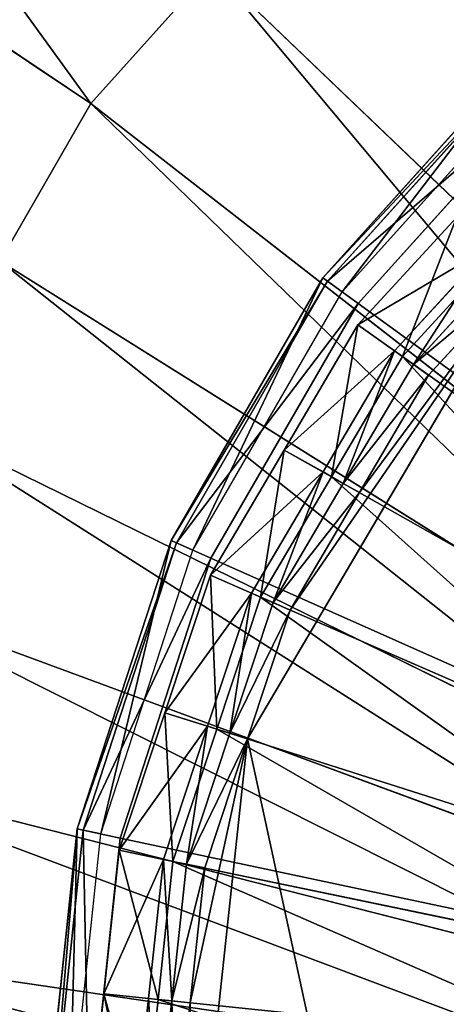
# Model space of a CAD drawing. Extents: x 0 to 22.9, y 0 to 20.5.
# Tile 21 of 233: x 3.912 to 4.337, y 7.214 to 8.196. Entities that reach past the tile are written whole.
import ezdxf

# ---------------------------------------------------------------- set-up
doc = ezdxf.new("R2010")
doc.units = 0
doc.header["$MEASUREMENT"] = 0
doc.layers.get('0').update_dxf_attribs({"color": 13, "linetype": 'CONTINUOUS'})
for name, color, linetype in [('CAST_IRON_-_PLATES_4', 27, 'CONTINUOUS'), ('GALVANIZED_METAL', 252, 'CONTINUOUS'), ('STAINLESS_STEEL', 251, 'CONTINUOUS')]:
    doc.layers.add(name, color=color, linetype=linetype)

# ---------------------------------------------------------------- blocks, each defined once
blk = doc.blocks.new('NGM5458UC_TRADECAD_DXF')
at = {"layer": 'CAST_IRON_-_PLATES_4', "color": 0}
for p, q in [((4.4165, 8.1635, 3.1526), (4.214, 7.9387, 3.1526)), ((4.4165, 8.1635, 3.1526), (4.214, 7.9387, 3.1526)), ((4.4206, 8.159, 3.2167), (4.2189, 7.9351, 3.2167)), ((4.4206, 8.159, 3.2167), (4.2189, 7.9351, 3.2167)), ((4.2333, 7.9246, 3.1526), (4.4325, 8.1458, 3.1526)), ((4.2493, 7.913, 3.2809), (4.4457, 8.1311, 3.2809)), ((4.2493, 7.913, 3.2809), (4.4457, 8.1311, 3.2809)), ((4.214, 7.9387, 3.1526), (4.0627, 7.6766, 3.1526)), ((4.214, 7.9387, 3.1526), (4.0627, 7.6766, 3.1526)), ((4.2333, 7.9246, 3.1526), (4.214, 7.9387, 3.1526)), ((4.2333, 7.9246, 3.1526), (4.214, 7.9387, 3.1526)), ((4.214, 7.9387, 3.1526), (4.2189, 7.9351, 3.2167)), ((4.214, 7.9387, 3.1526), (4.2189, 7.9351, 3.2167)), ((4.2189, 7.9351, 3.2167), (4.0683, 7.6741, 3.2167)), ((4.2189, 7.9351, 3.2167), (4.0683, 7.6741, 3.2167)), ((4.2189, 7.9351, 3.2167), (4.2493, 7.913, 3.2809)), ((4.2189, 7.9351, 3.2167), (4.2493, 7.913, 3.2809)), ((4.0845, 7.6669, 3.1526), (4.2333, 7.9246, 3.1526)), ((4.1025, 7.6589, 3.2809), (4.2493, 7.913, 3.2809)), ((4.1025, 7.6589, 3.2809), (4.2493, 7.913, 3.2809)), ((4.2493, 7.913, 3.2809), (5.385, 7.0879, 3.2809)), ((4.2493, 7.913, 3.2809), (5.385, 7.0879, 3.2809)), ((4.0627, 7.6766, 3.1526), (3.9692, 7.3888, 3.1526)), ((4.0627, 7.6766, 3.1526), (3.9692, 7.3888, 3.1526)), ((4.0683, 7.6741, 3.2167), (3.9752, 7.3875, 3.2167)), ((4.0683, 7.6741, 3.2167), (3.9752, 7.3875, 3.2167)), ((4.0845, 7.6669, 3.1526), (4.0627, 7.6766, 3.1526)), ((4.0845, 7.6669, 3.1526), (4.0627, 7.6766, 3.1526)), ((4.0627, 7.6766, 3.1526), (4.0683, 7.6741, 3.2167)), ((4.0627, 7.6766, 3.1526), (4.0683, 7.6741, 3.2167)), ((4.0683, 7.6741, 3.2167), (4.1025, 7.6589, 3.2809)), ((4.0683, 7.6741, 3.2167), (4.1025, 7.6589, 3.2809)), ((3.9926, 7.3838, 3.1526), (4.0845, 7.6669, 3.1526)), ((4.0119, 7.3797, 3.2809), (4.1025, 7.6589, 3.2809)), ((4.0119, 7.3797, 3.2809), (4.1025, 7.6589, 3.2809)), ((4.1025, 7.6589, 3.2809), (5.385, 7.0879, 3.2809)), ((4.1025, 7.6589, 3.2809), (5.385, 7.0879, 3.2809)), ((3.9692, 7.3888, 3.1526), (3.9375, 7.0879, 3.1526)), ((3.9692, 7.3888, 3.1526), (3.9375, 7.0879, 3.1526)), ((3.9752, 7.3875, 3.2167), (3.9437, 7.0879, 3.2167)), ((3.9752, 7.3875, 3.2167), (3.9437, 7.0879, 3.2167)), ((3.9926, 7.3838, 3.1526), (3.9692, 7.3888, 3.1526)), ((3.9926, 7.3838, 3.1526), (3.9692, 7.3888, 3.1526)), ((3.9692, 7.3888, 3.1526), (3.9752, 7.3875, 3.2167)), ((3.9692, 7.3888, 3.1526), (3.9752, 7.3875, 3.2167)), ((3.9752, 7.3875, 3.2167), (4.0119, 7.3797, 3.2809)), ((3.9752, 7.3875, 3.2167), (4.0119, 7.3797, 3.2809)), ((3.9615, 7.0879, 3.1526), (3.9926, 7.3838, 3.1526)), ((3.9812, 7.0879, 3.2809), (4.0119, 7.3797, 3.2809)), ((3.9812, 7.0879, 3.2809), (4.0119, 7.3797, 3.2809)), ((4.0119, 7.3797, 3.2809), (5.385, 7.0879, 3.2809)), ((4.0119, 7.3797, 3.2809), (5.385, 7.0879, 3.2809))]:
    blk.add_line(p, q, dxfattribs=at)
at = {"layer": 'STAINLESS_STEEL', "color": 0}
for p, q in [((3.9826, 8.1126, 2.3976), (3.3727, 8.5205, 1.9943)), ((3.9826, 8.1126, 2.3976), (3.3727, 8.5205, 1.9943)), ((3.9826, 8.1126, 2.3976), (4.1041, 8.2477, 2.3976)), ((3.9826, 8.1126, 2.3976), (4.1041, 8.2477, 2.3976)), ((4.7184, 7.6592, 2.3976), (4.1041, 8.2477, 2.3976)), ((4.7184, 7.6592, 2.3976), (4.1041, 8.2477, 2.3976)), ((3.8918, 7.9552, 2.3976), (3.9826, 8.1126, 2.3976)), ((3.8918, 7.9552, 2.3976), (3.9826, 8.1126, 2.3976)), ((4.655, 7.5888, 2.3976), (3.9826, 8.1126, 2.3976)), ((4.655, 7.5888, 2.3976), (3.9826, 8.1126, 2.3976)), ((4.2491, 7.8917, 2.6076), (4.3475, 7.9988, 2.6076)), ((4.2491, 7.8917, 2.6076), (4.3475, 7.9988, 2.6076)), ((4.2855, 7.8657, 2.906), (4.3808, 7.9695, 2.906)), ((4.2855, 7.8657, 2.906), (4.3808, 7.9695, 2.906)), ((4.388, 7.9631, 2.5532), (4.2934, 7.8601, 2.5532)), ((4.388, 7.9631, 2.5532), (4.2934, 7.8601, 2.5532)), ((4.6077, 7.5068, 2.3976), (3.8918, 7.9552, 2.3976)), ((4.6077, 7.5068, 2.3976), (3.8918, 7.9552, 2.3976)), ((4.3045, 7.8522, 2.906), (4.3981, 7.9542, 2.906)), ((4.3981, 7.9542, 2.9726), (4.3045, 7.8522, 2.9726)), ((4.3045, 7.8522, 2.906), (4.3981, 7.9542, 2.906)), ((4.3981, 7.9542, 2.9726), (4.3045, 7.8522, 2.9726)), ((4.412, 7.942, 3.1355), (4.139, 7.4786, 3.1355)), ((4.412, 7.942, 3.1355), (4.139, 7.4786, 3.1355)), ((4.2506, 7.7243, 3.1355), (4.412, 7.942, 3.1355)), ((4.2506, 7.7243, 3.1355), (4.412, 7.942, 3.1355)), ((4.412, 7.942, 3.1355), (4.3196, 7.8414, 3.1355)), ((4.412, 7.942, 3.1355), (4.3196, 7.8414, 3.1355)), ((4.1755, 7.7668, 2.6076), (4.2491, 7.8917, 2.6076)), ((4.1755, 7.7668, 2.6076), (4.2491, 7.8917, 2.6076)), ((4.2491, 7.8917, 2.6076), (4.2855, 7.8657, 2.906)), ((4.2491, 7.8917, 2.6076), (4.2855, 7.8657, 2.906)), ((4.2934, 7.8601, 2.5532), (4.2491, 7.8917, 2.6076)), ((4.2934, 7.8601, 2.5532), (4.2491, 7.8917, 2.6076)), ((4.2143, 7.7449, 2.906), (4.2855, 7.8657, 2.906)), ((4.2143, 7.7449, 2.906), (4.2855, 7.8657, 2.906)), ((4.2934, 7.8601, 2.5532), (4.2227, 7.7401, 2.5532)), ((4.2934, 7.8601, 2.5532), (4.2227, 7.7401, 2.5532)), ((4.2855, 7.8657, 2.906), (4.3045, 7.8522, 2.906)), ((4.2855, 7.8657, 2.906), (4.3045, 7.8522, 2.906)), ((4.6462, 7.6089, 2.5357), (4.2934, 7.8601, 2.5532)), ((4.6462, 7.6089, 2.5357), (4.2934, 7.8601, 2.5532)), ((4.2345, 7.7335, 2.906), (4.3045, 7.8522, 2.906)), ((4.3045, 7.8522, 2.9726), (4.2345, 7.7335, 2.9726)), ((4.2345, 7.7335, 2.906), (4.3045, 7.8522, 2.906)), ((4.3045, 7.8522, 2.9726), (4.2345, 7.7335, 2.9726)), ((4.3045, 7.8522, 2.906), (4.3045, 7.8522, 2.9726)), ((4.3045, 7.8522, 2.906), (4.3045, 7.8522, 2.9726)), ((4.3045, 7.8522, 2.9726), (4.3196, 7.8414, 3.1355)), ((4.3045, 7.8522, 2.9726), (4.3196, 7.8414, 3.1355)), ((4.3196, 7.8414, 3.1355), (4.2506, 7.7243, 3.1355)), ((4.3196, 7.8414, 3.1355), (4.2506, 7.7243, 3.1355)), ((4.5604, 7.4248, 2.3976), (3.801, 7.7978, 2.3976)), ((4.5604, 7.4248, 2.3976), (3.801, 7.7978, 2.3976)), ((4.1019, 7.642, 2.6076), (4.1755, 7.7668, 2.6076)), ((4.1019, 7.642, 2.6076), (4.1755, 7.7668, 2.6076)), ((4.1755, 7.7668, 2.6076), (4.2143, 7.7449, 2.906)), ((4.1755, 7.7668, 2.6076), (4.2143, 7.7449, 2.906)), ((4.2227, 7.7401, 2.5532), (4.1755, 7.7668, 2.6076)), ((4.2227, 7.7401, 2.5532), (4.1755, 7.7668, 2.6076)), ((4.1431, 7.624, 2.906), (4.2143, 7.7449, 2.906)), ((4.1431, 7.624, 2.906), (4.2143, 7.7449, 2.906)), ((4.2227, 7.7401, 2.5532), (4.152, 7.6201, 2.5532)), ((4.2227, 7.7401, 2.5532), (4.152, 7.6201, 2.5532)), ((4.2143, 7.7449, 2.906), (4.2345, 7.7335, 2.906)), ((4.2143, 7.7449, 2.906), (4.2345, 7.7335, 2.906)), ((4.5983, 7.5276, 2.5357), (4.2227, 7.7401, 2.5532)), ((4.5983, 7.5276, 2.5357), (4.2227, 7.7401, 2.5532)), ((4.1645, 7.6147, 2.906), (4.2345, 7.7335, 2.906)), ((4.2345, 7.7335, 2.9726), (4.1645, 7.6147, 2.9726)), ((4.1645, 7.6147, 2.906), (4.2345, 7.7335, 2.906)), ((4.2345, 7.7335, 2.9726), (4.1645, 7.6147, 2.9726)), ((4.2345, 7.7335, 2.906), (4.2345, 7.7335, 2.9726)), ((4.2345, 7.7335, 2.906), (4.2345, 7.7335, 2.9726)), ((4.2345, 7.7335, 2.9726), (4.2506, 7.7243, 3.1355)), ((4.2345, 7.7335, 2.9726), (4.2506, 7.7243, 3.1355)), ((4.2506, 7.7243, 3.1355), (4.1816, 7.6072, 3.1355)), ((4.2506, 7.7243, 3.1355), (4.1816, 7.6072, 3.1355)), ((4.0565, 7.5048, 2.6076), (4.1019, 7.642, 2.6076)), ((4.0565, 7.5048, 2.6076), (4.1019, 7.642, 2.6076)), ((4.1019, 7.642, 2.6076), (4.1431, 7.624, 2.906)), ((4.1019, 7.642, 2.6076), (4.1431, 7.624, 2.906)), ((4.152, 7.6201, 2.5532), (4.1019, 7.642, 2.6076)), ((4.152, 7.6201, 2.5532), (4.1019, 7.642, 2.6076)), ((4.5311, 7.3348, 2.3976), (3.7449, 7.6249, 2.3976)), ((4.5311, 7.3348, 2.3976), (3.7449, 7.6249, 2.3976)), ((4.0991, 7.4913, 2.906), (4.1431, 7.624, 2.906)), ((4.0991, 7.4913, 2.906), (4.1431, 7.624, 2.906)), ((4.1431, 7.624, 2.906), (4.1645, 7.6147, 2.906)), ((4.1431, 7.624, 2.906), (4.1645, 7.6147, 2.906)), ((4.152, 7.6201, 2.5532), (4.1083, 7.4883, 2.5532)), ((4.152, 7.6201, 2.5532), (4.1083, 7.4883, 2.5532)), ((4.1212, 7.4842, 2.906), (4.1645, 7.6147, 2.906)), ((4.1645, 7.6147, 2.9726), (4.1212, 7.4842, 2.9726)), ((4.1212, 7.4842, 2.906), (4.1645, 7.6147, 2.906)), ((4.1645, 7.6147, 2.9726), (4.1212, 7.4842, 2.9726)), ((4.5504, 7.4463, 2.5357), (4.152, 7.6201, 2.5532)), ((4.5504, 7.4463, 2.5357), (4.152, 7.6201, 2.5532)), ((4.1645, 7.6147, 2.906), (4.1645, 7.6147, 2.9726)), ((4.1645, 7.6147, 2.906), (4.1645, 7.6147, 2.9726)), ((4.1645, 7.6147, 2.9726), (4.1816, 7.6072, 3.1355)), ((4.1645, 7.6147, 2.9726), (4.1816, 7.6072, 3.1355)), ((4.1816, 7.6072, 3.1355), (4.139, 7.4786, 3.1355)), ((4.1816, 7.6072, 3.1355), (4.139, 7.4786, 3.1355)), ((4.011, 7.3677, 2.6076), (4.0565, 7.5048, 2.6076)), ((4.011, 7.3677, 2.6076), (4.0565, 7.5048, 2.6076)), ((4.0565, 7.5048, 2.6076), (4.0991, 7.4913, 2.906)), ((4.0565, 7.5048, 2.6076), (4.0991, 7.4913, 2.906)), ((4.1083, 7.4883, 2.5532), (4.0565, 7.5048, 2.6076)), ((4.1083, 7.4883, 2.5532), (4.0565, 7.5048, 2.6076)), ((4.0551, 7.3585, 2.906), (4.0991, 7.4913, 2.906)), ((4.0551, 7.3585, 2.906), (4.0991, 7.4913, 2.906)), ((4.1083, 7.4883, 2.5532), (4.0646, 7.3565, 2.5532)), ((4.1083, 7.4883, 2.5532), (4.0646, 7.3565, 2.5532)), ((4.078, 7.3538, 2.906), (4.1212, 7.4842, 2.906)), ((4.1212, 7.4842, 2.9726), (4.078, 7.3538, 2.9726)), ((4.078, 7.3538, 2.906), (4.1212, 7.4842, 2.906)), ((4.1212, 7.4842, 2.9726), (4.078, 7.3538, 2.9726)), ((4.0991, 7.4913, 2.906), (4.1212, 7.4842, 2.906)), ((4.0991, 7.4913, 2.906), (4.1212, 7.4842, 2.906)), ((4.5208, 7.357, 2.5357), (4.1083, 7.4883, 2.5532)), ((4.5208, 7.357, 2.5357), (4.1083, 7.4883, 2.5532)), ((4.1212, 7.4842, 2.906), (4.1212, 7.4842, 2.9726)), ((4.1212, 7.4842, 2.906), (4.1212, 7.4842, 2.9726)), ((4.1212, 7.4842, 2.9726), (4.139, 7.4786, 3.1355)), ((4.1212, 7.4842, 2.9726), (4.139, 7.4786, 3.1355)), ((4.0819, 7.2154, 3.1355), (4.139, 7.4786, 3.1355)), ((4.139, 7.4786, 3.1355), (4.0819, 6.9464, 3.1355)), ((4.0819, 7.2154, 3.1355), (4.139, 7.4786, 3.1355)), ((4.139, 7.4786, 3.1355), (4.0819, 6.9464, 3.1355)), ((4.139, 7.4786, 3.1355), (4.0963, 7.3499, 3.1355)), ((4.139, 7.4786, 3.1355), (4.0963, 7.3499, 3.1355)), ((4.5018, 7.2448, 2.3976), (3.6888, 7.452, 2.3976)), ((4.5018, 7.2448, 2.3976), (3.6888, 7.452, 2.3976)), ((3.9956, 7.2243, 2.6076), (4.011, 7.3677, 2.6076)), ((3.9956, 7.2243, 2.6076), (4.011, 7.3677, 2.6076)), ((4.011, 7.3677, 2.6076), (4.0551, 7.3585, 2.906)), ((4.011, 7.3677, 2.6076), (4.0551, 7.3585, 2.906)), ((4.0646, 7.3565, 2.5532), (4.011, 7.3677, 2.6076)), ((4.0646, 7.3565, 2.5532), (4.011, 7.3677, 2.6076)), ((4.0402, 7.2197, 2.906), (4.0551, 7.3585, 2.906)), ((4.0402, 7.2197, 2.906), (4.0551, 7.3585, 2.906)), ((4.0646, 7.3565, 2.5532), (4.0499, 7.2187, 2.5532)), ((4.0646, 7.3565, 2.5532), (4.0499, 7.2187, 2.5532)), ((4.0551, 7.3585, 2.906), (4.078, 7.3538, 2.906)), ((4.0551, 7.3585, 2.906), (4.078, 7.3538, 2.906)), ((4.4912, 7.2677, 2.5357), (4.0646, 7.3565, 2.5532)), ((4.4912, 7.2677, 2.5357), (4.0646, 7.3565, 2.5532)), ((4.0634, 7.2173, 2.906), (4.078, 7.3538, 2.906)), ((4.078, 7.3538, 2.9726), (4.0634, 7.2173, 2.9726)), ((4.0634, 7.2173, 2.906), (4.078, 7.3538, 2.906)), ((4.078, 7.3538, 2.9726), (4.0634, 7.2173, 2.9726)), ((4.078, 7.3538, 2.906), (4.078, 7.3538, 2.9726)), ((4.078, 7.3538, 2.906), (4.078, 7.3538, 2.9726)), ((4.078, 7.3538, 2.9726), (4.0963, 7.3499, 3.1355)), ((4.078, 7.3538, 2.9726), (4.0963, 7.3499, 3.1355)), ((4.0963, 7.3499, 3.1355), (4.0819, 7.2154, 3.1355)), ((4.0963, 7.3499, 3.1355), (4.0819, 7.2154, 3.1355)), ((4.492, 7.1506, 2.3976), (3.6698, 7.2712, 2.3976)), ((4.492, 7.1506, 2.3976), (3.6698, 7.2712, 2.3976)), ((3.9803, 7.0809, 2.6076), (3.9956, 7.2243, 2.6076)), ((3.9803, 7.0809, 2.6076), (3.9956, 7.2243, 2.6076)), ((3.9956, 7.2243, 2.6076), (4.0402, 7.2197, 2.906)), ((3.9956, 7.2243, 2.6076), (4.0402, 7.2197, 2.906)), ((4.0499, 7.2187, 2.5532), (3.9956, 7.2243, 2.6076)), ((4.0499, 7.2187, 2.5532), (3.9956, 7.2243, 2.6076)), ((4.0253, 7.0809, 2.906), (4.0402, 7.2197, 2.906)), ((4.0253, 7.0809, 2.906), (4.0402, 7.2197, 2.906)), ((4.0402, 7.2197, 2.906), (4.0634, 7.2173, 2.906)), ((4.0402, 7.2197, 2.906), (4.0634, 7.2173, 2.906)), ((4.0499, 7.2187, 2.5532), (4.0351, 7.0809, 2.5532)), ((4.0499, 7.2187, 2.5532), (4.0351, 7.0809, 2.5532)), ((4.0487, 7.0809, 2.906), (4.0634, 7.2173, 2.906)), ((4.0634, 7.2173, 2.9726), (4.0487, 7.0809, 2.9726)), ((4.0487, 7.0809, 2.906), (4.0634, 7.2173, 2.906)), ((4.0634, 7.2173, 2.9726), (4.0487, 7.0809, 2.9726)), ((4.4812, 7.1743, 2.5357), (4.0499, 7.2187, 2.5532)), ((4.4812, 7.1743, 2.5357), (4.0499, 7.2187, 2.5532)), ((4.0634, 7.2173, 2.906), (4.0634, 7.2173, 2.9726)), ((4.0634, 7.2173, 2.906), (4.0634, 7.2173, 2.9726)), ((4.0634, 7.2173, 2.9726), (4.0819, 7.2154, 3.1355)), ((4.0634, 7.2173, 2.9726), (4.0819, 7.2154, 3.1355)), ((4.0819, 7.2154, 3.1355), (4.0675, 7.0809, 3.1355)), ((4.0819, 7.2154, 3.1355), (4.0675, 7.0809, 3.1355))]:
    blk.add_line(p, q, dxfattribs=at)
at = {"layer": 'CAST_IRON_-_PLATES_4', "color": 0}
mesh = blk.add_polyface(dxfattribs=at)
corners = [(4.2333, 7.9246, 3.1526), (4.4165, 8.1635, 3.1526), (4.214, 7.9387, 3.1526), (4.4325, 8.1458, 3.1526)]
mesh.append_faces([[corners[k] for k in face] for face in [(0, 1, 2), (1, 0, 3)]], dxfattribs={"vtx0": -1, "color": 0})
mesh = blk.add_polyface(dxfattribs=at)
corners = [(4.214, 7.9387, 3.1526), (4.4206, 8.159, 3.2167), (4.2189, 7.9351, 3.2167), (4.4165, 8.1635, 3.1526)]
mesh.append_faces([[corners[k] for k in face] for face in [(0, 1, 2), (1, 0, 3)]], dxfattribs={"vtx0": -1, "color": 0})
mesh = blk.add_polyface(dxfattribs=at)
corners = [(4.2189, 7.9351, 3.2167), (4.4457, 8.1311, 3.2809), (4.2493, 7.913, 3.2809), (4.4206, 8.159, 3.2167)]
mesh.append_faces([[corners[k] for k in face] for face in [(0, 1, 2), (1, 0, 3)]], dxfattribs={"vtx0": -1, "color": 0})
mesh = blk.add_polyface(dxfattribs=at)
corners = [(5.385, 7.0879, 3.2809), (4.2493, 7.913, 3.2809), (4.4457, 8.1311, 3.2809)]
mesh.append_faces([[corners[k] for k in face] for face in [(0, 1, 2)]], dxfattribs={"color": 0})
mesh = blk.add_polyface(dxfattribs=at)
corners = [(4.0845, 7.6669, 3.1526), (4.214, 7.9387, 3.1526), (4.0627, 7.6766, 3.1526), (4.2333, 7.9246, 3.1526)]
mesh.append_faces([[corners[k] for k in face] for face in [(0, 1, 2), (1, 0, 3)]], dxfattribs={"vtx0": -1, "color": 0})
mesh = blk.add_polyface(dxfattribs=at)
corners = [(4.0627, 7.6766, 3.1526), (4.2189, 7.9351, 3.2167), (4.0683, 7.6741, 3.2167), (4.214, 7.9387, 3.1526)]
mesh.append_faces([[corners[k] for k in face] for face in [(0, 1, 2), (1, 0, 3)]], dxfattribs={"vtx0": -1, "color": 0})
mesh = blk.add_polyface(dxfattribs=at)
corners = [(4.0683, 7.6741, 3.2167), (4.2493, 7.913, 3.2809), (4.1025, 7.6589, 3.2809), (4.2189, 7.9351, 3.2167)]
mesh.append_faces([[corners[k] for k in face] for face in [(0, 1, 2), (1, 0, 3)]], dxfattribs={"vtx0": -1, "color": 0})
mesh = blk.add_polyface(dxfattribs=at)
corners = [(5.385, 7.0879, 3.2809), (4.1025, 7.6589, 3.2809), (4.2493, 7.913, 3.2809)]
mesh.append_faces([[corners[k] for k in face] for face in [(0, 1, 2)]], dxfattribs={"color": 0})
mesh = blk.add_polyface(dxfattribs=at)
corners = [(3.9926, 7.3838, 3.1526), (4.0627, 7.6766, 3.1526), (3.9692, 7.3888, 3.1526), (4.0845, 7.6669, 3.1526)]
mesh.append_faces([[corners[k] for k in face] for face in [(0, 1, 2), (1, 0, 3)]], dxfattribs={"vtx0": -1, "color": 0})
mesh = blk.add_polyface(dxfattribs=at)
corners = [(3.9692, 7.3888, 3.1526), (4.0683, 7.6741, 3.2167), (3.9752, 7.3875, 3.2167), (4.0627, 7.6766, 3.1526)]
mesh.append_faces([[corners[k] for k in face] for face in [(0, 1, 2), (1, 0, 3)]], dxfattribs={"vtx0": -1, "color": 0})
mesh = blk.add_polyface(dxfattribs=at)
corners = [(3.9752, 7.3875, 3.2167), (4.1025, 7.6589, 3.2809), (4.0119, 7.3797, 3.2809), (4.0683, 7.6741, 3.2167)]
mesh.append_faces([[corners[k] for k in face] for face in [(0, 1, 2), (1, 0, 3)]], dxfattribs={"vtx0": -1, "color": 0})
mesh = blk.add_polyface(dxfattribs=at)
corners = [(5.385, 7.0879, 3.2809), (4.0119, 7.3797, 3.2809), (4.1025, 7.6589, 3.2809)]
mesh.append_faces([[corners[k] for k in face] for face in [(0, 1, 2)]], dxfattribs={"color": 0})
mesh = blk.add_polyface(dxfattribs=at)
corners = [(3.9615, 7.0879, 3.1526), (3.9692, 7.3888, 3.1526), (3.9375, 7.0879, 3.1526), (3.9926, 7.3838, 3.1526)]
mesh.append_faces([[corners[k] for k in face] for face in [(0, 1, 2), (1, 0, 3)]], dxfattribs={"vtx0": -1, "color": 0})
mesh = blk.add_polyface(dxfattribs=at)
corners = [(3.9692, 7.3888, 3.1526), (3.9437, 7.0879, 3.2167), (3.9375, 7.0879, 3.1526), (3.9752, 7.3875, 3.2167)]
mesh.append_faces([[corners[k] for k in face] for face in [(0, 1, 2), (1, 0, 3)]], dxfattribs={"vtx0": -1, "color": 0})
mesh = blk.add_polyface(dxfattribs=at)
corners = [(3.9752, 7.3875, 3.2167), (3.9812, 7.0879, 3.2809), (3.9437, 7.0879, 3.2167), (4.0119, 7.3797, 3.2809)]
mesh.append_faces([[corners[k] for k in face] for face in [(0, 1, 2), (1, 0, 3)]], dxfattribs={"vtx0": -1, "color": 0})
mesh = blk.add_polyface(dxfattribs=at)
corners = [(5.385, 7.0879, 3.2809), (3.9812, 7.0879, 3.2809), (4.0119, 7.3797, 3.2809)]
mesh.append_faces([[corners[k] for k in face] for face in [(0, 1, 2)]], dxfattribs={"color": 0})
at = {"layer": 'GALVANIZED_METAL', "color": 0}
mesh = blk.add_polyface(dxfattribs=at)
corners = [(22.2899, 0.579), (0.6671, 18.884), (0.6671, 0.9145), (22.2899, 18.884)]
mesh.append_faces([[corners[k] for k in face] for face in [(0, 1, 2), (1, 0, 3)]], dxfattribs={"vtx0": -1, "color": 0})
at = {"layer": 'STAINLESS_STEEL', "color": 0}
mesh = blk.add_polyface(dxfattribs=at)
corners = [(10.9712, 19.4002, 1.9807), (10.3994, 4.0945, 1.9807), (1.0824, 19.4007, 1.9807), (10.9712, 4.6528, 1.9807)]
mesh.append_faces([[corners[k] for k in face] for face in [(0, 1, 2), (1, 0, 3)]], dxfattribs={"vtx0": -1, "color": 0})
mesh = blk.add_polyface(dxfattribs=at)
corners = [(10.3994, 4.0945, 1.9807), (1.0824, 4.0945, 1.9807), (1.0824, 19.4007, 1.9807)]
mesh.append_faces([[corners[k] for k in face] for face in [(0, 1, 2)]], dxfattribs={"color": 0})
mesh = blk.add_polyface(dxfattribs=at)
corners = [(3.5469, 8.714, 1.9943), (3.9826, 8.1126, 2.3976), (3.3727, 8.5205, 1.9943), (4.1041, 8.2477, 2.3976)]
mesh.append_faces([[corners[k] for k in face] for face in [(0, 1, 2), (1, 0, 3)]], dxfattribs={"vtx0": -1, "color": 0})
mesh = blk.add_polyface(dxfattribs=at)
corners = [(3.3727, 8.5205, 1.9943), (3.8918, 7.9552, 2.3976), (3.2425, 8.295, 1.9943), (3.9826, 8.1126, 2.3976)]
mesh.append_faces([[corners[k] for k in face] for face in [(0, 1, 2), (1, 0, 3)]], dxfattribs={"vtx0": -1, "color": 0})
mesh = blk.add_polyface(dxfattribs=at)
corners = [(4.3724, 8.4897, 2.3976), (4.7817, 7.7295, 2.3976), (4.2255, 8.3828, 2.3976), (4.8583, 7.7852, 2.3976)]
mesh.append_faces([[corners[k] for k in face] for face in [(0, 1, 2), (1, 0, 3)]], dxfattribs={"vtx0": -1, "color": 0})
mesh = blk.add_polyface(dxfattribs=at)
corners = [(4.2255, 8.3828, 2.3976), (4.7184, 7.6592, 2.3976), (4.1041, 8.2477, 2.3976), (4.7817, 7.7295, 2.3976)]
mesh.append_faces([[corners[k] for k in face] for face in [(0, 1, 2), (1, 0, 3)]], dxfattribs={"vtx0": -1, "color": 0})
mesh = blk.add_polyface(dxfattribs=at)
corners = [(4.1041, 8.2477, 2.3976), (4.655, 7.5888, 2.3976), (3.9826, 8.1126, 2.3976), (4.7184, 7.6592, 2.3976)]
mesh.append_faces([[corners[k] for k in face] for face in [(0, 1, 2), (1, 0, 3)]], dxfattribs={"vtx0": -1, "color": 0})
mesh = blk.add_polyface(dxfattribs=at)
corners = [(3.9826, 8.1126, 2.3976), (4.6077, 7.5068, 2.3976), (3.8918, 7.9552, 2.3976), (4.655, 7.5888, 2.3976)]
mesh.append_faces([[corners[k] for k in face] for face in [(0, 1, 2), (1, 0, 3)]], dxfattribs={"vtx0": -1, "color": 0})
mesh = blk.add_polyface(dxfattribs=at)
corners = [(4.2491, 7.8917, 2.6076), (4.3808, 7.9695, 2.906), (4.2855, 7.8657, 2.906), (4.3475, 7.9988, 2.6076)]
mesh.append_faces([[corners[k] for k in face] for face in [(0, 1, 2), (1, 0, 3)]], dxfattribs={"vtx0": -1, "color": 0})
mesh = blk.add_polyface(dxfattribs=at)
corners = [(4.2934, 7.8601, 2.5532), (4.3475, 7.9988, 2.6076), (4.2491, 7.8917, 2.6076), (4.388, 7.9631, 2.5532)]
mesh.append_faces([[corners[k] for k in face] for face in [(0, 1, 2), (1, 0, 3)]], dxfattribs={"vtx0": -1, "color": 0})
mesh = blk.add_polyface(dxfattribs=at)
corners = [(4.3808, 7.9695, 2.906), (4.3045, 7.8522, 2.906), (4.2855, 7.8657, 2.906), (4.3981, 7.9542, 2.906)]
mesh.append_faces([[corners[k] for k in face] for face in [(0, 1, 2), (1, 0, 3)]], dxfattribs={"vtx0": -1, "color": 0})
mesh = blk.add_polyface(dxfattribs=at)
corners = [(4.6462, 7.6089, 2.5357), (4.388, 7.9631, 2.5532), (4.2934, 7.8601, 2.5532), (4.7103, 7.6787, 2.5357)]
mesh.append_faces([[corners[k] for k in face] for face in [(0, 1, 2), (1, 0, 3)]], dxfattribs={"vtx0": -1, "color": 0})
mesh = blk.add_polyface(dxfattribs=at)
corners = [(3.8918, 7.9552, 2.3976), (4.5604, 7.4248, 2.3976), (3.801, 7.7978, 2.3976), (4.6077, 7.5068, 2.3976)]
mesh.append_faces([[corners[k] for k in face] for face in [(0, 1, 2), (1, 0, 3)]], dxfattribs={"vtx0": -1, "color": 0})
mesh = blk.add_polyface(dxfattribs=at)
corners = [(4.3981, 7.9542, 2.906), (4.3045, 7.8522, 2.9726), (4.3045, 7.8522, 2.906), (4.3981, 7.9542, 2.9726)]
mesh.append_faces([[corners[k] for k in face] for face in [(0, 1, 2), (1, 0, 3)]], dxfattribs={"vtx0": -1, "color": 0})
mesh = blk.add_polyface(dxfattribs=at)
corners = [(4.3045, 7.8522, 2.9726), (4.412, 7.942, 3.1355), (4.3196, 7.8414, 3.1355), (4.3981, 7.9542, 2.9726)]
mesh.append_faces([[corners[k] for k in face] for face in [(0, 1, 2), (1, 0, 3)]], dxfattribs={"vtx0": -1, "color": 0})
mesh = blk.add_polyface(dxfattribs=at)
corners = [(4.139, 7.4786, 3.1355), (4.412, 6.2199, 3.1355), (4.0819, 6.9464, 3.1355), (4.412, 7.942, 3.1355)]
mesh.append_faces([[corners[k] for k in face] for face in [(0, 1, 2), (1, 0, 3)]], dxfattribs={"vtx0": -1, "color": 0})
mesh = blk.add_polyface(dxfattribs=at)
corners = [(4.1816, 7.6072, 3.1355), (4.412, 7.942, 3.1355), (4.139, 7.4786, 3.1355), (4.2506, 7.7243, 3.1355)]
mesh.append_faces([[corners[k] for k in face] for face in [(0, 1, 2), (1, 0, 3)]], dxfattribs={"vtx0": -1, "color": 0})
mesh = blk.add_polyface(dxfattribs=at)
corners = [(4.412, 7.942, 3.1355), (4.2506, 7.7243, 3.1355), (4.3196, 7.8414, 3.1355)]
mesh.append_faces([[corners[k] for k in face] for face in [(0, 1, 2)]], dxfattribs={"color": 0})
mesh = blk.add_polyface(dxfattribs=at)
corners = [(4.1755, 7.7668, 2.6076), (4.2855, 7.8657, 2.906), (4.2143, 7.7449, 2.906), (4.2491, 7.8917, 2.6076)]
mesh.append_faces([[corners[k] for k in face] for face in [(0, 1, 2), (1, 0, 3)]], dxfattribs={"vtx0": -1, "color": 0})
mesh = blk.add_polyface(dxfattribs=at)
corners = [(4.2227, 7.7401, 2.5532), (4.2491, 7.8917, 2.6076), (4.1755, 7.7668, 2.6076), (4.2934, 7.8601, 2.5532)]
mesh.append_faces([[corners[k] for k in face] for face in [(0, 1, 2), (1, 0, 3)]], dxfattribs={"vtx0": -1, "color": 0})
mesh = blk.add_polyface(dxfattribs=at)
corners = [(4.2855, 7.8657, 2.906), (4.2345, 7.7335, 2.906), (4.2143, 7.7449, 2.906), (4.3045, 7.8522, 2.906)]
mesh.append_faces([[corners[k] for k in face] for face in [(0, 1, 2), (1, 0, 3)]], dxfattribs={"vtx0": -1, "color": 0})
mesh = blk.add_polyface(dxfattribs=at)
corners = [(4.5983, 7.5276, 2.5357), (4.2934, 7.8601, 2.5532), (4.2227, 7.7401, 2.5532), (4.6462, 7.6089, 2.5357)]
mesh.append_faces([[corners[k] for k in face] for face in [(0, 1, 2), (1, 0, 3)]], dxfattribs={"vtx0": -1, "color": 0})
mesh = blk.add_polyface(dxfattribs=at)
corners = [(4.3045, 7.8522, 2.906), (4.2345, 7.7335, 2.9726), (4.2345, 7.7335, 2.906), (4.3045, 7.8522, 2.9726)]
mesh.append_faces([[corners[k] for k in face] for face in [(0, 1, 2), (1, 0, 3)]], dxfattribs={"vtx0": -1, "color": 0})
mesh = blk.add_polyface(dxfattribs=at)
corners = [(4.2345, 7.7335, 2.9726), (4.3196, 7.8414, 3.1355), (4.2506, 7.7243, 3.1355), (4.3045, 7.8522, 2.9726)]
mesh.append_faces([[corners[k] for k in face] for face in [(0, 1, 2), (1, 0, 3)]], dxfattribs={"vtx0": -1, "color": 0})
mesh = blk.add_polyface(dxfattribs=at)
corners = [(3.801, 7.7978, 2.3976), (4.5311, 7.3348, 2.3976), (3.7449, 7.6249, 2.3976), (4.5604, 7.4248, 2.3976)]
mesh.append_faces([[corners[k] for k in face] for face in [(0, 1, 2), (1, 0, 3)]], dxfattribs={"vtx0": -1, "color": 0})
mesh = blk.add_polyface(dxfattribs=at)
corners = [(4.1019, 7.642, 2.6076), (4.2143, 7.7449, 2.906), (4.1431, 7.624, 2.906), (4.1755, 7.7668, 2.6076)]
mesh.append_faces([[corners[k] for k in face] for face in [(0, 1, 2), (1, 0, 3)]], dxfattribs={"vtx0": -1, "color": 0})
mesh = blk.add_polyface(dxfattribs=at)
corners = [(4.152, 7.6201, 2.5532), (4.1755, 7.7668, 2.6076), (4.1019, 7.642, 2.6076), (4.2227, 7.7401, 2.5532)]
mesh.append_faces([[corners[k] for k in face] for face in [(0, 1, 2), (1, 0, 3)]], dxfattribs={"vtx0": -1, "color": 0})
mesh = blk.add_polyface(dxfattribs=at)
corners = [(4.2143, 7.7449, 2.906), (4.1645, 7.6147, 2.906), (4.1431, 7.624, 2.906), (4.2345, 7.7335, 2.906)]
mesh.append_faces([[corners[k] for k in face] for face in [(0, 1, 2), (1, 0, 3)]], dxfattribs={"vtx0": -1, "color": 0})
mesh = blk.add_polyface(dxfattribs=at)
corners = [(4.5504, 7.4463, 2.5357), (4.2227, 7.7401, 2.5532), (4.152, 7.6201, 2.5532), (4.5983, 7.5276, 2.5357)]
mesh.append_faces([[corners[k] for k in face] for face in [(0, 1, 2), (1, 0, 3)]], dxfattribs={"vtx0": -1, "color": 0})
mesh = blk.add_polyface(dxfattribs=at)
corners = [(4.2345, 7.7335, 2.906), (4.1645, 7.6147, 2.9726), (4.1645, 7.6147, 2.906), (4.2345, 7.7335, 2.9726)]
mesh.append_faces([[corners[k] for k in face] for face in [(0, 1, 2), (1, 0, 3)]], dxfattribs={"vtx0": -1, "color": 0})
mesh = blk.add_polyface(dxfattribs=at)
corners = [(4.1645, 7.6147, 2.9726), (4.2506, 7.7243, 3.1355), (4.1816, 7.6072, 3.1355), (4.2345, 7.7335, 2.9726)]
mesh.append_faces([[corners[k] for k in face] for face in [(0, 1, 2), (1, 0, 3)]], dxfattribs={"vtx0": -1, "color": 0})
mesh = blk.add_polyface(dxfattribs=at)
corners = [(4.0565, 7.5048, 2.6076), (4.1431, 7.624, 2.906), (4.0991, 7.4913, 2.906), (4.1019, 7.642, 2.6076)]
mesh.append_faces([[corners[k] for k in face] for face in [(0, 1, 2), (1, 0, 3)]], dxfattribs={"vtx0": -1, "color": 0})
mesh = blk.add_polyface(dxfattribs=at)
corners = [(4.1083, 7.4883, 2.5532), (4.1019, 7.642, 2.6076), (4.0565, 7.5048, 2.6076), (4.152, 7.6201, 2.5532)]
mesh.append_faces([[corners[k] for k in face] for face in [(0, 1, 2), (1, 0, 3)]], dxfattribs={"vtx0": -1, "color": 0})
mesh = blk.add_polyface(dxfattribs=at)
corners = [(3.7449, 7.6249, 2.3976), (4.5018, 7.2448, 2.3976), (3.6888, 7.452, 2.3976), (4.5311, 7.3348, 2.3976)]
mesh.append_faces([[corners[k] for k in face] for face in [(0, 1, 2), (1, 0, 3)]], dxfattribs={"vtx0": -1, "color": 0})
mesh = blk.add_polyface(dxfattribs=at)
corners = [(4.1431, 7.624, 2.906), (4.1212, 7.4842, 2.906), (4.0991, 7.4913, 2.906), (4.1645, 7.6147, 2.906)]
mesh.append_faces([[corners[k] for k in face] for face in [(0, 1, 2), (1, 0, 3)]], dxfattribs={"vtx0": -1, "color": 0})
mesh = blk.add_polyface(dxfattribs=at)
corners = [(4.5208, 7.357, 2.5357), (4.152, 7.6201, 2.5532), (4.1083, 7.4883, 2.5532), (4.5504, 7.4463, 2.5357)]
mesh.append_faces([[corners[k] for k in face] for face in [(0, 1, 2), (1, 0, 3)]], dxfattribs={"vtx0": -1, "color": 0})
mesh = blk.add_polyface(dxfattribs=at)
corners = [(4.1645, 7.6147, 2.906), (4.1212, 7.4842, 2.9726), (4.1212, 7.4842, 2.906), (4.1645, 7.6147, 2.9726)]
mesh.append_faces([[corners[k] for k in face] for face in [(0, 1, 2), (1, 0, 3)]], dxfattribs={"vtx0": -1, "color": 0})
mesh = blk.add_polyface(dxfattribs=at)
corners = [(4.1212, 7.4842, 2.9726), (4.1816, 7.6072, 3.1355), (4.139, 7.4786, 3.1355), (4.1645, 7.6147, 2.9726)]
mesh.append_faces([[corners[k] for k in face] for face in [(0, 1, 2), (1, 0, 3)]], dxfattribs={"vtx0": -1, "color": 0})
mesh = blk.add_polyface(dxfattribs=at)
corners = [(4.011, 7.3677, 2.6076), (4.0991, 7.4913, 2.906), (4.0551, 7.3585, 2.906), (4.0565, 7.5048, 2.6076)]
mesh.append_faces([[corners[k] for k in face] for face in [(0, 1, 2), (1, 0, 3)]], dxfattribs={"vtx0": -1, "color": 0})
mesh = blk.add_polyface(dxfattribs=at)
corners = [(4.0646, 7.3565, 2.5532), (4.0565, 7.5048, 2.6076), (4.011, 7.3677, 2.6076), (4.1083, 7.4883, 2.5532)]
mesh.append_faces([[corners[k] for k in face] for face in [(0, 1, 2), (1, 0, 3)]], dxfattribs={"vtx0": -1, "color": 0})
mesh = blk.add_polyface(dxfattribs=at)
corners = [(4.0991, 7.4913, 2.906), (4.078, 7.3538, 2.906), (4.0551, 7.3585, 2.906), (4.1212, 7.4842, 2.906)]
mesh.append_faces([[corners[k] for k in face] for face in [(0, 1, 2), (1, 0, 3)]], dxfattribs={"vtx0": -1, "color": 0})
mesh = blk.add_polyface(dxfattribs=at)
corners = [(4.4912, 7.2677, 2.5357), (4.1083, 7.4883, 2.5532), (4.0646, 7.3565, 2.5532), (4.5208, 7.357, 2.5357)]
mesh.append_faces([[corners[k] for k in face] for face in [(0, 1, 2), (1, 0, 3)]], dxfattribs={"vtx0": -1, "color": 0})
mesh = blk.add_polyface(dxfattribs=at)
corners = [(4.1212, 7.4842, 2.906), (4.078, 7.3538, 2.9726), (4.078, 7.3538, 2.906), (4.1212, 7.4842, 2.9726)]
mesh.append_faces([[corners[k] for k in face] for face in [(0, 1, 2), (1, 0, 3)]], dxfattribs={"vtx0": -1, "color": 0})
mesh = blk.add_polyface(dxfattribs=at)
corners = [(4.078, 7.3538, 2.9726), (4.139, 7.4786, 3.1355), (4.0963, 7.3499, 3.1355), (4.1212, 7.4842, 2.9726)]
mesh.append_faces([[corners[k] for k in face] for face in [(0, 1, 2), (1, 0, 3)]], dxfattribs={"vtx0": -1, "color": 0})
mesh = blk.add_polyface(dxfattribs=at)
corners = [(4.0819, 7.2154, 3.1355), (4.0819, 6.9464, 3.1355), (4.0675, 7.0809, 3.1355), (4.139, 7.4786, 3.1355)]
mesh.append_faces([[corners[k] for k in face] for face in [(0, 1, 2), (1, 0, 3)]], dxfattribs={"vtx0": -1, "color": 0})
mesh = blk.add_polyface(dxfattribs=at)
corners = [(4.139, 7.4786, 3.1355), (4.0819, 7.2154, 3.1355), (4.0963, 7.3499, 3.1355)]
mesh.append_faces([[corners[k] for k in face] for face in [(0, 1, 2)]], dxfattribs={"color": 0})
mesh = blk.add_polyface(dxfattribs=at)
corners = [(3.6888, 7.452, 2.3976), (4.492, 7.1506, 2.3976), (3.6698, 7.2712, 2.3976), (4.5018, 7.2448, 2.3976)]
mesh.append_faces([[corners[k] for k in face] for face in [(0, 1, 2), (1, 0, 3)]], dxfattribs={"vtx0": -1, "color": 0})
mesh = blk.add_polyface(dxfattribs=at)
corners = [(3.9956, 7.2243, 2.6076), (4.0551, 7.3585, 2.906), (4.0402, 7.2197, 2.906), (4.011, 7.3677, 2.6076)]
mesh.append_faces([[corners[k] for k in face] for face in [(0, 1, 2), (1, 0, 3)]], dxfattribs={"vtx0": -1, "color": 0})
mesh = blk.add_polyface(dxfattribs=at)
corners = [(4.0499, 7.2187, 2.5532), (4.011, 7.3677, 2.6076), (3.9956, 7.2243, 2.6076), (4.0646, 7.3565, 2.5532)]
mesh.append_faces([[corners[k] for k in face] for face in [(0, 1, 2), (1, 0, 3)]], dxfattribs={"vtx0": -1, "color": 0})
mesh = blk.add_polyface(dxfattribs=at)
corners = [(4.0551, 7.3585, 2.906), (4.0634, 7.2173, 2.906), (4.0402, 7.2197, 2.906), (4.078, 7.3538, 2.906)]
mesh.append_faces([[corners[k] for k in face] for face in [(0, 1, 2), (1, 0, 3)]], dxfattribs={"vtx0": -1, "color": 0})
mesh = blk.add_polyface(dxfattribs=at)
corners = [(4.4812, 7.1743, 2.5357), (4.0646, 7.3565, 2.5532), (4.0499, 7.2187, 2.5532), (4.4912, 7.2677, 2.5357)]
mesh.append_faces([[corners[k] for k in face] for face in [(0, 1, 2), (1, 0, 3)]], dxfattribs={"vtx0": -1, "color": 0})
mesh = blk.add_polyface(dxfattribs=at)
corners = [(4.078, 7.3538, 2.906), (4.0634, 7.2173, 2.9726), (4.0634, 7.2173, 2.906), (4.078, 7.3538, 2.9726)]
mesh.append_faces([[corners[k] for k in face] for face in [(0, 1, 2), (1, 0, 3)]], dxfattribs={"vtx0": -1, "color": 0})
mesh = blk.add_polyface(dxfattribs=at)
corners = [(4.0634, 7.2173, 2.9726), (4.0963, 7.3499, 3.1355), (4.0819, 7.2154, 3.1355), (4.078, 7.3538, 2.9726)]
mesh.append_faces([[corners[k] for k in face] for face in [(0, 1, 2), (1, 0, 3)]], dxfattribs={"vtx0": -1, "color": 0})
mesh = blk.add_polyface(dxfattribs=at)
corners = [(3.6698, 7.2712, 2.3976), (4.4821, 7.0565, 2.3976), (3.6508, 7.0904, 2.3976), (4.492, 7.1506, 2.3976)]
mesh.append_faces([[corners[k] for k in face] for face in [(0, 1, 2), (1, 0, 3)]], dxfattribs={"vtx0": -1, "color": 0})
mesh = blk.add_polyface(dxfattribs=at)
corners = [(3.9956, 7.2243, 2.6076), (4.0253, 7.0809, 2.906), (3.9803, 7.0809, 2.6076), (4.0402, 7.2197, 2.906)]
mesh.append_faces([[corners[k] for k in face] for face in [(0, 1, 2), (1, 0, 3)]], dxfattribs={"vtx0": -1, "color": 0})
mesh = blk.add_polyface(dxfattribs=at)
corners = [(4.0351, 7.0809, 2.5532), (3.9956, 7.2243, 2.6076), (3.9803, 7.0809, 2.6076), (4.0499, 7.2187, 2.5532)]
mesh.append_faces([[corners[k] for k in face] for face in [(0, 1, 2), (1, 0, 3)]], dxfattribs={"vtx0": -1, "color": 0})
mesh = blk.add_polyface(dxfattribs=at)
corners = [(4.0402, 7.2197, 2.906), (4.0487, 7.0809, 2.906), (4.0253, 7.0809, 2.906), (4.0634, 7.2173, 2.906)]
mesh.append_faces([[corners[k] for k in face] for face in [(0, 1, 2), (1, 0, 3)]], dxfattribs={"vtx0": -1, "color": 0})
mesh = blk.add_polyface(dxfattribs=at)
corners = [(4.4712, 7.0809, 2.5357), (4.0499, 7.2187, 2.5532), (4.0351, 7.0809, 2.5532), (4.4812, 7.1743, 2.5357)]
mesh.append_faces([[corners[k] for k in face] for face in [(0, 1, 2), (1, 0, 3)]], dxfattribs={"vtx0": -1, "color": 0})
mesh = blk.add_polyface(dxfattribs=at)
corners = [(4.0634, 7.2173, 2.906), (4.0487, 7.0809, 2.9726), (4.0487, 7.0809, 2.906), (4.0634, 7.2173, 2.9726)]
mesh.append_faces([[corners[k] for k in face] for face in [(0, 1, 2), (1, 0, 3)]], dxfattribs={"vtx0": -1, "color": 0})
mesh = blk.add_polyface(dxfattribs=at)
corners = [(4.0634, 7.2173, 2.9726), (4.0675, 7.0809, 3.1355), (4.0487, 7.0809, 2.9726), (4.0819, 7.2154, 3.1355)]
mesh.append_faces([[corners[k] for k in face] for face in [(0, 1, 2), (1, 0, 3)]], dxfattribs={"vtx0": -1, "color": 0})

msp = doc.modelspace()

# ---------------------------------------------------------------- block references
at = {"color": 0}
msp.add_blockref('NGM5458UC_TRADECAD_DXF', (0, 0), dxfattribs=at)

doc.saveas('drawing.dxf')
